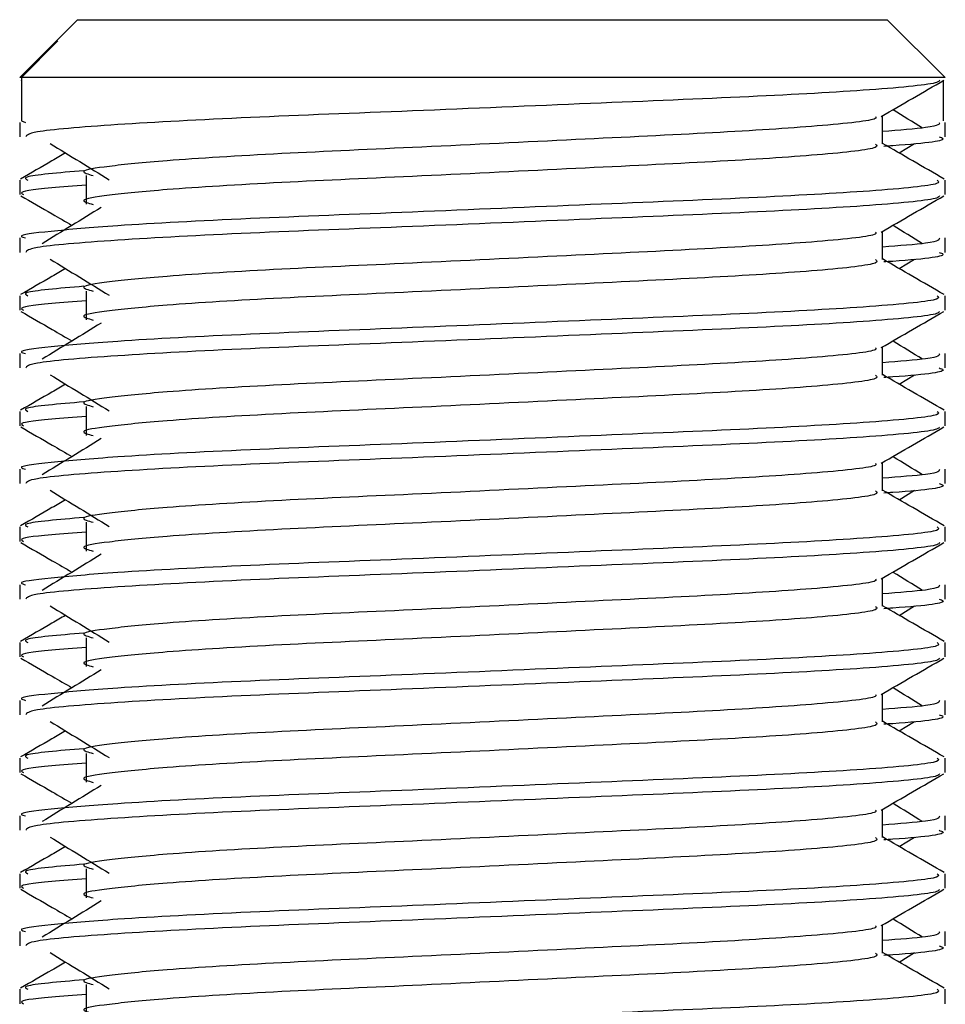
# Model space of a CAD drawing. Header units: millimetres. Extents: x 0 to 420, y 0 to 297.
# Tile 117 of 124: x 320.899 to 321.475, y 200.488 to 201.102. Entities that reach past the tile are written whole.
import ezdxf

# ---------------------------------------------------------------- set-up
doc = ezdxf.new("R2010")
doc.units = ezdxf.units.MM

msp = doc.modelspace()

# ---------------------------------------------------------------- linework, layer by layer
at = {"color": 7, "linetype": 'Continuous', "lineweight": 25}
for p, q in [((320.93473, 201.10217), (320.92096, 201.0884)), ((320.93473, 201.10217), (321.20889, 201.10217)), ((321.20889, 201.10217), (321.4393, 201.10217)), ((321.47534, 201.06613), (321.4393, 201.10217)), ((320.92095, 201.08839), (320.89869, 201.06613)), ((320.89977, 201.06613), (320.92254, 201.08898)), ((320.92096, 201.08839), (320.92254, 201.08898)), ((320.89977, 201.06613), (320.89869, 201.06613)), ((320.89937, 201.06444), (320.89977, 201.06421)), ((320.89977, 201.06613), (320.89977, 201.0391)), ((321.47534, 201.06613), (320.89977, 201.06613)), ((321.47426, 201.06421), (321.47426, 201.0391)), ((321.43633, 201.02468), (321.43633, 201.04225)), ((320.89869, 201.03812), (320.89869, 201.02914)), ((320.89977, 201.0391), (320.90229, 201.03812)), ((321.47534, 201.02914), (321.47534, 201.03812)), ((321.44672, 201.01904), (321.45637, 201.02494)), ((320.89869, 201.00207), (320.89869, 200.99308)), ((320.94019, 201.00505), (320.94019, 200.98703)), ((321.47534, 200.99308), (321.47534, 201.00207)), ((321.43633, 200.9526), (321.43633, 200.97017)), ((320.89869, 200.96604), (320.89869, 200.95706)), ((321.47534, 200.95706), (321.47534, 200.96604)), ((321.44672, 200.94695), (321.45637, 200.95286)), ((320.94019, 200.93297), (320.94019, 200.91495)), ((320.89869, 200.92999), (320.89869, 200.921)), ((321.47534, 200.921), (321.47534, 200.92999)), ((321.43633, 200.88052), (321.43633, 200.89809)), ((320.89869, 200.89396), (320.89869, 200.88497)), ((321.47534, 200.88497), (321.47534, 200.89396)), ((321.44672, 200.87487), (321.45637, 200.88078)), ((320.89869, 200.85791), (320.89869, 200.84892)), ((320.94019, 200.86089), (320.94019, 200.84287)), ((321.47534, 200.84892), (321.47534, 200.85791)), ((320.89869, 200.82188), (320.89869, 200.81289)), ((321.43633, 200.80843), (321.43633, 200.82601)), ((321.47534, 200.81289), (321.47534, 200.82188)), ((321.44672, 200.80279), (321.45637, 200.8087)), ((320.89869, 200.78583), (320.89869, 200.77684)), ((320.94019, 200.78881), (320.94019, 200.77079)), ((321.47534, 200.77684), (321.47534, 200.78583)), ((321.43633, 200.73635), (321.43633, 200.75393)), ((320.89869, 200.7498), (320.89869, 200.74081)), ((321.47534, 200.74081), (321.47534, 200.7498)), ((321.44672, 200.73071), (321.45637, 200.73662)), ((320.94019, 200.71673), (320.94019, 200.69871)), ((320.89869, 200.71375), (320.89869, 200.70476)), ((321.47534, 200.70476), (321.47534, 200.71375)), ((321.43633, 200.66427), (321.43633, 200.68184)), ((320.89869, 200.67771), (320.89869, 200.66873)), ((321.47534, 200.66873), (321.47534, 200.67771)), ((321.44672, 200.65863), (321.45637, 200.66454)), ((320.94019, 200.64464), (320.94019, 200.62662)), ((320.89869, 200.64166), (320.89869, 200.63268)), ((321.47534, 200.63268), (321.47534, 200.64166)), ((321.43633, 200.59219), (321.43633, 200.60976)), ((320.89869, 200.60563), (320.89869, 200.59665)), ((321.47534, 200.59665), (321.47534, 200.60563)), ((321.44672, 200.58655), (321.45637, 200.59245)), ((320.89869, 200.56958), (320.89869, 200.56059)), ((320.94019, 200.57256), (320.94019, 200.55454)), ((321.47534, 200.56059), (321.47534, 200.56958)), ((320.89869, 200.53355), (320.89869, 200.52457)), ((321.43633, 200.52011), (321.43633, 200.53768)), ((321.47534, 200.52457), (321.47534, 200.53355)), ((321.44672, 200.51446), (321.45637, 200.52037)), ((320.89869, 200.4975), (320.89869, 200.48851)), ((320.94019, 200.50048), (320.94019, 200.48246)), ((321.47534, 200.48851), (321.47534, 200.4975))]:
    msp.add_line(p, q, dxfattribs=at)
for points, knots in [([(321.4719, 201.06439), (321.47167, 201.06394), (321.47075, 201.06208), (321.4335, 201.05835), (321.35731, 201.05414), (321.25502, 201.04995), (321.14379, 201.04519), (321.03803, 201.04121), (320.95481, 201.03674), (320.90465, 201.03249), (320.90308, 201.03013), (320.90243, 201.02914)], [0, 0, 0, 0, 0.039912, 0.166158, 0.289058, 0.411836, 0.5381, 0.659517, 0.783982, 0.909693, 1, 1, 1, 1]), ([(321.43555, 201.0418), (321.44206, 201.04557), (321.4551, 201.05312), (321.46814, 201.06067), (321.47466, 201.06444)], [0, 0, 0, 0, 0.499936, 1, 1, 1, 1]), ([(321.46135, 201.03458), (321.45522, 201.03834), (321.44903, 201.04214), (321.44282, 201.04594), (321.44276, 201.04598)], [0, 0, 0, 0, 0.989832, 1, 1, 1, 1]), ([(321.4319, 201.04174), (321.4322, 201.04134), (321.43352, 201.03953), (321.39958, 201.03582), (321.33441, 201.03162), (321.2458, 201.02742), (321.14958, 201.02267), (321.05846, 201.01868), (320.99111, 201.01459), (320.95231, 201.01067), (320.93418, 201.0078), (320.94125, 201.00585), (320.9444, 201.00499)], [0, 0, 0, 0, 0.035107, 0.156135, 0.273953, 0.391653, 0.512699, 0.629093, 0.748412, 0.840135, 0.92875, 1, 1, 1, 1]), ([(321.47174, 201.03812), (321.4719, 201.03705), (321.47217, 201.03523), (321.44674, 201.03325), (321.43633, 201.03243)], [0, 0, 0, 0, 0.590683, 1, 1, 1, 1]), ([(320.91766, 201.02494), (320.92381, 201.02118), (320.93609, 201.01366), (320.94836, 201.00613), (320.95449, 201.00237)], [0, 0, 0, 0, 0.500011, 1, 1, 1, 1]), ([(321.43201, 201.02462), (321.4328, 201.02392), (321.43517, 201.02183), (321.40008, 201.0178), (321.33428, 201.0136), (321.24583, 201.0094), (321.14957, 201.00465), (321.05846, 201.00066), (320.99111, 200.99657), (320.95231, 200.99265), (320.93419, 200.98978), (320.94125, 200.98783), (320.94439, 200.98697)], [0, 0, 0, 0, 0.059132, 0.177163, 0.292064, 0.406849, 0.524898, 0.638409, 0.754774, 0.844226, 0.930647, 1, 1, 1, 1]), ([(321.4748, 201.00279), (321.46828, 201.00656), (321.45545, 201.01398), (321.44263, 201.0214), (321.43633, 201.02505)], [0, 0, 0, 0, 0.508368, 1, 1, 1, 1]), ([(321.4716, 201.02914), (321.47266, 201.0288), (321.47804, 201.02708), (321.46416, 201.02492), (321.43899, 201.02331), (321.4371, 201.02319)], [0, 0, 0, 0, 0.18373, 0.938556, 1, 1, 1, 1]), ([(320.92731, 201.01904), (320.92447, 201.01739), (320.91511, 201.01198), (320.90575, 201.00656), (320.89923, 201.00279)], [0, 0, 0, 0, 0.303338, 1, 1, 1, 1]), ([(320.93859, 201.00798), (320.92298, 201.00665), (320.89901, 201.00461), (320.90247, 201.00273), (320.90368, 201.00207)], [0, 0, 0, 0, 0.651043, 1, 1, 1, 1]), ([(321.47035, 201.00207), (321.47125, 201.00138), (321.47395, 200.9993), (321.43341, 200.99528), (321.35733, 200.99107), (321.25505, 200.98688), (321.14368, 200.98212), (321.03842, 200.97813), (320.96017, 200.97404), (320.91635, 200.97012), (320.89632, 200.96777), (320.90116, 200.96637), (320.90229, 200.96604)], [0, 0, 0, 0, 0.061077, 0.184512, 0.304677, 0.424721, 0.548174, 0.666888, 0.788581, 0.882129, 0.97251, 1, 1, 1, 1]), ([(320.94019, 200.99891), (320.93252, 200.99835), (320.90897, 200.99662), (320.89772, 200.9948), (320.90045, 200.99341), (320.90108, 200.99308)], [0, 0, 0, 0, 0.270543, 0.831179, 1, 1, 1, 1]), ([(320.89937, 200.99236), (320.90589, 200.98859), (320.91653, 200.98243), (320.92716, 200.97628), (320.93127, 200.9739)], [0, 0, 0, 0, 0.61317, 1, 1, 1, 1]), ([(321.4719, 200.99231), (321.47167, 200.99186), (321.47075, 200.99), (321.4335, 200.98627), (321.35731, 200.98206), (321.25502, 200.97787), (321.14379, 200.97311), (321.03803, 200.96912), (320.95481, 200.96466), (320.90465, 200.96041), (320.90308, 200.95805), (320.90243, 200.95706)], [0, 0, 0, 0, 0.039912, 0.166158, 0.289058, 0.411836, 0.5381, 0.659517, 0.783982, 0.909693, 1, 1, 1, 1]), ([(321.43555, 200.96972), (321.44206, 200.97349), (321.4551, 200.98104), (321.46814, 200.98859), (321.47466, 200.99236)], [0, 0, 0, 0, 0.499936, 1, 1, 1, 1]), ([(320.9495, 200.98507), (320.94336, 200.9813), (320.93107, 200.97378), (320.91881, 200.96626), (320.91268, 200.96249)], [0, 0, 0, 0, 0.49999, 1, 1, 1, 1]), ([(321.4319, 200.96966), (321.4322, 200.96926), (321.43352, 200.96745), (321.39958, 200.96374), (321.33441, 200.95954), (321.2458, 200.95534), (321.14958, 200.95058), (321.05846, 200.9466), (320.99111, 200.9425), (320.95231, 200.93859), (320.93418, 200.93571), (320.94125, 200.93377), (320.9444, 200.9329)], [0, 0, 0, 0, 0.035107, 0.156135, 0.273953, 0.391653, 0.512699, 0.629093, 0.748412, 0.840135, 0.92875, 1, 1, 1, 1]), ([(321.46135, 200.96249), (321.45522, 200.96626), (321.44903, 200.97006), (321.44282, 200.97386), (321.44276, 200.9739)], [0, 0, 0, 0, 0.989832, 1, 1, 1, 1]), ([(321.47174, 200.96604), (321.4719, 200.96497), (321.47217, 200.96314), (321.44674, 200.96116), (321.43633, 200.96035)], [0, 0, 0, 0, 0.590683, 1, 1, 1, 1]), ([(321.4716, 200.95706), (321.47266, 200.95672), (321.47804, 200.95499), (321.46416, 200.95284), (321.43899, 200.95123), (321.4371, 200.95111)], [0, 0, 0, 0, 0.18373, 0.938556, 1, 1, 1, 1]), ([(320.91766, 200.95286), (320.92381, 200.9491), (320.93609, 200.94157), (320.94836, 200.93405), (320.95449, 200.93029)], [0, 0, 0, 0, 0.500011, 1, 1, 1, 1]), ([(321.43201, 200.95254), (321.4328, 200.95184), (321.43517, 200.94975), (321.40008, 200.94572), (321.33428, 200.94152), (321.24583, 200.93732), (321.14957, 200.93256), (321.05846, 200.92858), (320.99111, 200.92448), (320.95231, 200.92057), (320.93419, 200.91769), (320.94125, 200.91575), (320.94439, 200.91489)], [0, 0, 0, 0, 0.059132, 0.1771634, 0.2920638, 0.4068492, 0.5248979, 0.6384095, 0.7547738, 0.8442256, 0.9306466, 1, 1, 1, 1]), ([(321.4748, 200.93071), (321.46828, 200.93448), (321.45545, 200.9419), (321.44263, 200.94932), (321.43633, 200.95297)], [0, 0, 0, 0, 0.508368, 1, 1, 1, 1]), ([(320.92731, 200.94695), (320.92447, 200.94531), (320.91511, 200.93989), (320.90575, 200.93448), (320.89923, 200.93071)], [0, 0, 0, 0, 0.303338, 1, 1, 1, 1]), ([(320.93859, 200.9359), (320.92298, 200.93457), (320.89901, 200.93253), (320.90247, 200.93065), (320.90368, 200.92999)], [0, 0, 0, 0, 0.651043, 1, 1, 1, 1]), ([(321.47035, 200.92999), (321.47125, 200.9293), (321.47395, 200.92721), (321.43341, 200.9232), (321.35733, 200.91899), (321.25505, 200.9148), (321.14368, 200.91004), (321.03842, 200.90605), (320.96017, 200.90196), (320.91635, 200.89804), (320.89632, 200.89568), (320.90116, 200.89429), (320.90229, 200.89396)], [0, 0, 0, 0, 0.061077, 0.184512, 0.304677, 0.424721, 0.548174, 0.666888, 0.788581, 0.882129, 0.97251, 1, 1, 1, 1]), ([(320.94019, 200.92683), (320.93252, 200.92627), (320.90897, 200.92454), (320.89772, 200.92271), (320.90045, 200.92132), (320.90108, 200.921)], [0, 0, 0, 0, 0.270543, 0.831179, 1, 1, 1, 1]), ([(320.89937, 200.92028), (320.90589, 200.9165), (320.91653, 200.91035), (320.92716, 200.9042), (320.93127, 200.90181)], [0, 0, 0, 0, 0.61317, 1, 1, 1, 1]), ([(321.4719, 200.92023), (321.47167, 200.91978), (321.47075, 200.91792), (321.4335, 200.91418), (321.35731, 200.90998), (321.25502, 200.90579), (321.14379, 200.90103), (321.03803, 200.89704), (320.95481, 200.89258), (320.90465, 200.88833), (320.90308, 200.88596), (320.90243, 200.88497)], [0, 0, 0, 0, 0.039912, 0.166158, 0.289058, 0.411836, 0.5381, 0.659517, 0.783982, 0.909693, 1, 1, 1, 1]), ([(321.43555, 200.89764), (321.44206, 200.90141), (321.4551, 200.90896), (321.46814, 200.9165), (321.47466, 200.92028)], [0, 0, 0, 0, 0.499936, 1, 1, 1, 1]), ([(320.9495, 200.91298), (320.94336, 200.90922), (320.93107, 200.9017), (320.91881, 200.89417), (320.91268, 200.89041)], [0, 0, 0, 0, 0.49999, 1, 1, 1, 1]), ([(321.46135, 200.89041), (321.45522, 200.89417), (321.44903, 200.89797), (321.44282, 200.90178), (321.44276, 200.90181)], [0, 0, 0, 0, 0.989832, 1, 1, 1, 1]), ([(321.4319, 200.89758), (321.4322, 200.89717), (321.43352, 200.89536), (321.39958, 200.89165), (321.33441, 200.88746), (321.2458, 200.88326), (321.14958, 200.8785), (321.05846, 200.87452), (320.99111, 200.87042), (320.95231, 200.86651), (320.93418, 200.86363), (320.94125, 200.86169), (320.9444, 200.86082)], [0, 0, 0, 0, 0.035107, 0.156135, 0.273953, 0.391653, 0.512699, 0.629093, 0.748412, 0.840135, 0.92875, 1, 1, 1, 1]), ([(321.47174, 200.89396), (321.4719, 200.89288), (321.47217, 200.89106), (321.44674, 200.88908), (321.43633, 200.88827)], [0, 0, 0, 0, 0.590683, 1, 1, 1, 1]), ([(321.4716, 200.88497), (321.47266, 200.88464), (321.47804, 200.88291), (321.46416, 200.88076), (321.43899, 200.87915), (321.4371, 200.87903)], [0, 0, 0, 0, 0.18373, 0.938556, 1, 1, 1, 1]), ([(320.91766, 200.88078), (320.92381, 200.87702), (320.93609, 200.86949), (320.94836, 200.86197), (320.95449, 200.8582)], [0, 0, 0, 0, 0.5000113, 1, 1, 1, 1]), ([(321.43201, 200.88046), (321.4328, 200.87976), (321.43517, 200.87767), (321.40008, 200.87364), (321.33428, 200.86943), (321.24583, 200.86524), (321.14957, 200.86048), (321.05846, 200.85649), (320.99111, 200.8524), (320.95231, 200.84849), (320.93419, 200.84561), (320.94125, 200.84367), (320.94439, 200.84281)], [0, 0, 0, 0, 0.059132, 0.177163, 0.292064, 0.406849, 0.524898, 0.638409, 0.754774, 0.844226, 0.930647, 1, 1, 1, 1]), ([(321.4748, 200.85863), (321.46828, 200.8624), (321.45545, 200.86982), (321.44263, 200.87724), (321.43633, 200.88089)], [0, 0, 0, 0, 0.5083681, 1, 1, 1, 1]), ([(320.92731, 200.87487), (320.92447, 200.87323), (320.91511, 200.86781), (320.90575, 200.8624), (320.89923, 200.85863)], [0, 0, 0, 0, 0.303338, 1, 1, 1, 1]), ([(321.47035, 200.85791), (321.47125, 200.85722), (321.47395, 200.85513), (321.43341, 200.85112), (321.35733, 200.84691), (321.25505, 200.84271), (321.14368, 200.83796), (321.03842, 200.83397), (320.96017, 200.82988), (320.91635, 200.82596), (320.89632, 200.8236), (320.90116, 200.8222), (320.90229, 200.82188)], [0, 0, 0, 0, 0.061077, 0.184512, 0.304677, 0.424721, 0.548174, 0.666888, 0.788581, 0.882129, 0.97251, 1, 1, 1, 1]), ([(320.93859, 200.86381), (320.92298, 200.86249), (320.89901, 200.86045), (320.90247, 200.85857), (320.90368, 200.85791)], [0, 0, 0, 0, 0.651043, 1, 1, 1, 1]), ([(320.94019, 200.85475), (320.93252, 200.85418), (320.90897, 200.85246), (320.89772, 200.85063), (320.90045, 200.84924), (320.90108, 200.84892)], [0, 0, 0, 0, 0.270543, 0.831179, 1, 1, 1, 1]), ([(320.89937, 200.8482), (320.90589, 200.84442), (320.91653, 200.83827), (320.92716, 200.83211), (320.93127, 200.82973)], [0, 0, 0, 0, 0.61317, 1, 1, 1, 1]), ([(321.4719, 200.84815), (321.47167, 200.8477), (321.47075, 200.84584), (321.4335, 200.8421), (321.35731, 200.8379), (321.25502, 200.8337), (321.14379, 200.82895), (321.03803, 200.82496), (320.95481, 200.8205), (320.90465, 200.81625), (320.90308, 200.81388), (320.90243, 200.81289)], [0, 0, 0, 0, 0.039912, 0.166158, 0.289058, 0.411836, 0.5381, 0.659517, 0.783982, 0.909693, 1, 1, 1, 1]), ([(321.43555, 200.82556), (321.44206, 200.82933), (321.4551, 200.83688), (321.46814, 200.84442), (321.47466, 200.8482)], [0, 0, 0, 0, 0.499936, 1, 1, 1, 1]), ([(320.9495, 200.8409), (320.94336, 200.83714), (320.93107, 200.82962), (320.91881, 200.82209), (320.91268, 200.81833)], [0, 0, 0, 0, 0.49999, 1, 1, 1, 1]), ([(321.46135, 200.81833), (321.45522, 200.82209), (321.44903, 200.82589), (321.44282, 200.82969), (321.44276, 200.82973)], [0, 0, 0, 0, 0.9898318, 1, 1, 1, 1]), ([(321.4319, 200.8255), (321.4322, 200.82509), (321.43352, 200.82328), (321.39958, 200.81957), (321.33441, 200.81538), (321.2458, 200.81118), (321.14958, 200.80642), (321.05846, 200.80243), (320.99111, 200.79834), (320.95231, 200.79443), (320.93418, 200.79155), (320.94125, 200.78961), (320.9444, 200.78874)], [0, 0, 0, 0, 0.035107, 0.156135, 0.273953, 0.391653, 0.512699, 0.629093, 0.748412, 0.840135, 0.92875, 1, 1, 1, 1]), ([(321.47174, 200.82188), (321.4719, 200.8208), (321.47217, 200.81898), (321.44674, 200.817), (321.43633, 200.81619)], [0, 0, 0, 0, 0.590683, 1, 1, 1, 1]), ([(320.91766, 200.8087), (320.92381, 200.80494), (320.93609, 200.79741), (320.94836, 200.78989), (320.95449, 200.78612)], [0, 0, 0, 0, 0.500011, 1, 1, 1, 1]), ([(321.4748, 200.78655), (321.46828, 200.79032), (321.45545, 200.79774), (321.44263, 200.80516), (321.43633, 200.80881)], [0, 0, 0, 0, 0.508368, 1, 1, 1, 1]), ([(321.4716, 200.81289), (321.47266, 200.81256), (321.47804, 200.81083), (321.46416, 200.80868), (321.43899, 200.80707), (321.4371, 200.80695)], [0, 0, 0, 0, 0.18373, 0.938556, 1, 1, 1, 1]), ([(320.92731, 200.80279), (320.92447, 200.80115), (320.91511, 200.79573), (320.90575, 200.79032), (320.89923, 200.78655)], [0, 0, 0, 0, 0.303338, 1, 1, 1, 1]), ([(321.43201, 200.80838), (321.4328, 200.80768), (321.43517, 200.80559), (321.40008, 200.80156), (321.33428, 200.79735), (321.24583, 200.79316), (321.14957, 200.7884), (321.05846, 200.78441), (320.99111, 200.78032), (320.95231, 200.77641), (320.93419, 200.77353), (320.94125, 200.77159), (320.94439, 200.77073)], [0, 0, 0, 0, 0.059132, 0.1771634, 0.2920638, 0.4068492, 0.5248979, 0.6384095, 0.7547738, 0.8442256, 0.9306466, 1, 1, 1, 1]), ([(320.93859, 200.79173), (320.92298, 200.7904), (320.89901, 200.78836), (320.90247, 200.78648), (320.90368, 200.78583)], [0, 0, 0, 0, 0.651043, 1, 1, 1, 1]), ([(321.47035, 200.78583), (321.47125, 200.78514), (321.47395, 200.78305), (321.43341, 200.77903), (321.35733, 200.77483), (321.25505, 200.77063), (321.14368, 200.76587), (321.03842, 200.76189), (320.96017, 200.7578), (320.91635, 200.75388), (320.89632, 200.75152), (320.90116, 200.75012), (320.90229, 200.7498)], [0, 0, 0, 0, 0.061077, 0.184512, 0.304677, 0.424721, 0.548174, 0.666888, 0.788581, 0.882129, 0.97251, 1, 1, 1, 1]), ([(320.94019, 200.78266), (320.93252, 200.7821), (320.90897, 200.78038), (320.89772, 200.77855), (320.90045, 200.77716), (320.90108, 200.77684)], [0, 0, 0, 0, 0.270543, 0.831179, 1, 1, 1, 1]), ([(320.89937, 200.77611), (320.90589, 200.77234), (320.91653, 200.76619), (320.92716, 200.76003), (320.93127, 200.75765)], [0, 0, 0, 0, 0.61317, 1, 1, 1, 1]), ([(321.4719, 200.77606), (321.47167, 200.77562), (321.47075, 200.77376), (321.4335, 200.77002), (321.35731, 200.76582), (321.25502, 200.76162), (321.14379, 200.75686), (321.03803, 200.75288), (320.95481, 200.74842), (320.90465, 200.74417), (320.90308, 200.7418), (320.90243, 200.74081)], [0, 0, 0, 0, 0.039912, 0.166158, 0.289058, 0.411836, 0.5381, 0.659517, 0.783982, 0.909693, 1, 1, 1, 1]), ([(321.43555, 200.75347), (321.44206, 200.75725), (321.4551, 200.7648), (321.46814, 200.77234), (321.47466, 200.77611)], [0, 0, 0, 0, 0.499936, 1, 1, 1, 1]), ([(320.9495, 200.76882), (320.94336, 200.76506), (320.93107, 200.75753), (320.91881, 200.75001), (320.91268, 200.74625)], [0, 0, 0, 0, 0.49999, 1, 1, 1, 1]), ([(321.4319, 200.75342), (321.4322, 200.75301), (321.43352, 200.7512), (321.39958, 200.74749), (321.33441, 200.74329), (321.2458, 200.7391), (321.14958, 200.73434), (321.05846, 200.73035), (320.99111, 200.72626), (320.95231, 200.72235), (320.93418, 200.71947), (320.94125, 200.71753), (320.9444, 200.71666)], [0, 0, 0, 0, 0.035107, 0.156135, 0.273953, 0.391653, 0.512699, 0.629093, 0.748412, 0.840135, 0.92875, 1, 1, 1, 1]), ([(321.46135, 200.74625), (321.45522, 200.75001), (321.44903, 200.75381), (321.44282, 200.75761), (321.44276, 200.75765)], [0, 0, 0, 0, 0.989832, 1, 1, 1, 1]), ([(321.47174, 200.7498), (321.4719, 200.74872), (321.47217, 200.7469), (321.44674, 200.74492), (321.43633, 200.74411)], [0, 0, 0, 0, 0.590683, 1, 1, 1, 1]), ([(320.91766, 200.73662), (320.92381, 200.73286), (320.93609, 200.72533), (320.94836, 200.7178), (320.95449, 200.71404)], [0, 0, 0, 0, 0.5000113, 1, 1, 1, 1]), ([(321.43201, 200.7363), (321.4328, 200.7356), (321.43517, 200.7335), (321.40008, 200.72948), (321.33428, 200.72527), (321.24583, 200.72108), (321.14957, 200.71632), (321.05846, 200.71233), (320.99111, 200.70824), (320.95231, 200.70433), (320.93419, 200.70145), (320.94125, 200.69951), (320.94439, 200.69864)], [0, 0, 0, 0, 0.059132, 0.1771634, 0.2920638, 0.4068492, 0.5248979, 0.6384095, 0.7547738, 0.8442256, 0.9306466, 1, 1, 1, 1]), ([(321.4748, 200.71446), (321.46828, 200.71824), (321.45545, 200.72566), (321.44263, 200.73308), (321.43633, 200.73673)], [0, 0, 0, 0, 0.5083681, 1, 1, 1, 1]), ([(321.4716, 200.74081), (321.47266, 200.74047), (321.47804, 200.73875), (321.46416, 200.7366), (321.43899, 200.73499), (321.4371, 200.73486)], [0, 0, 0, 0, 0.18373, 0.938556, 1, 1, 1, 1]), ([(320.92731, 200.73071), (320.92447, 200.72907), (320.91511, 200.72365), (320.90575, 200.71824), (320.89923, 200.71446)], [0, 0, 0, 0, 0.3033381, 1, 1, 1, 1]), ([(320.93859, 200.71965), (320.92298, 200.71832), (320.89901, 200.71628), (320.90247, 200.7144), (320.90368, 200.71375)], [0, 0, 0, 0, 0.651043, 1, 1, 1, 1]), ([(321.47035, 200.71375), (321.47125, 200.71305), (321.47395, 200.71097), (321.43341, 200.70695), (321.35733, 200.70275), (321.25505, 200.69855), (321.14368, 200.69379), (321.03842, 200.68981), (320.96017, 200.68572), (320.91635, 200.6818), (320.89632, 200.67944), (320.90116, 200.67804), (320.90229, 200.67771)], [0, 0, 0, 0, 0.061077, 0.184512, 0.304677, 0.424721, 0.548174, 0.666888, 0.788581, 0.882129, 0.97251, 1, 1, 1, 1]), ([(320.94019, 200.71058), (320.93252, 200.71002), (320.90897, 200.7083), (320.89772, 200.70647), (320.90045, 200.70508), (320.90108, 200.70476)], [0, 0, 0, 0, 0.270543, 0.831179, 1, 1, 1, 1]), ([(320.89937, 200.70403), (320.90589, 200.70026), (320.91653, 200.69411), (320.92716, 200.68795), (320.93127, 200.68557)], [0, 0, 0, 0, 0.61317, 1, 1, 1, 1]), ([(321.4719, 200.70398), (321.47167, 200.70354), (321.47075, 200.70168), (321.4335, 200.69794), (321.35731, 200.69374), (321.25502, 200.68954), (321.14379, 200.68478), (321.03803, 200.6808), (320.95481, 200.67634), (320.90465, 200.67208), (320.90308, 200.66972), (320.90243, 200.66873)], [0, 0, 0, 0, 0.0399117, 0.1661575, 0.2890582, 0.4118359, 0.5381002, 0.6595169, 0.7839817, 0.9096926, 1, 1, 1, 1]), ([(321.43555, 200.68139), (321.44206, 200.68517), (321.4551, 200.69271), (321.46814, 200.70026), (321.47466, 200.70403)], [0, 0, 0, 0, 0.499936, 1, 1, 1, 1]), ([(320.9495, 200.69674), (320.94336, 200.69298), (320.93107, 200.68545), (320.91881, 200.67793), (320.91268, 200.67417)], [0, 0, 0, 0, 0.49999, 1, 1, 1, 1]), ([(321.4319, 200.68134), (321.4322, 200.68093), (321.43352, 200.67912), (321.39958, 200.67541), (321.33441, 200.67121), (321.2458, 200.66702), (321.14958, 200.66226), (321.05846, 200.65827), (320.99111, 200.65418), (320.95231, 200.65027), (320.93418, 200.64739), (320.94125, 200.64544), (320.9444, 200.64458)], [0, 0, 0, 0, 0.035107, 0.156135, 0.273953, 0.391653, 0.512699, 0.629093, 0.748412, 0.840135, 0.92875, 1, 1, 1, 1]), ([(321.46135, 200.67417), (321.45522, 200.67793), (321.44903, 200.68173), (321.44282, 200.68553), (321.44276, 200.68557)], [0, 0, 0, 0, 0.989832, 1, 1, 1, 1]), ([(321.47174, 200.67771), (321.4719, 200.67664), (321.47217, 200.67482), (321.44674, 200.67284), (321.43633, 200.67203)], [0, 0, 0, 0, 0.590683, 1, 1, 1, 1]), ([(321.4716, 200.66873), (321.47266, 200.66839), (321.47804, 200.66667), (321.46416, 200.66452), (321.43899, 200.6629), (321.4371, 200.66278)], [0, 0, 0, 0, 0.18373, 0.938556, 1, 1, 1, 1]), ([(320.91766, 200.66454), (320.92381, 200.66077), (320.93609, 200.65325), (320.94836, 200.64572), (320.95449, 200.64196)], [0, 0, 0, 0, 0.500011, 1, 1, 1, 1]), ([(321.43201, 200.66422), (321.4328, 200.66352), (321.43517, 200.66142), (321.40008, 200.6574), (321.33428, 200.65319), (321.24583, 200.649), (321.14957, 200.64424), (321.05846, 200.64025), (320.99111, 200.63616), (320.95231, 200.63225), (320.93419, 200.62937), (320.94125, 200.62743), (320.94439, 200.62656)], [0, 0, 0, 0, 0.059132, 0.1771634, 0.2920638, 0.4068492, 0.5248979, 0.6384095, 0.7547738, 0.8442256, 0.9306466, 1, 1, 1, 1]), ([(321.4748, 200.64238), (321.46828, 200.64615), (321.45545, 200.65357), (321.44263, 200.661), (321.43633, 200.66465)], [0, 0, 0, 0, 0.508368, 1, 1, 1, 1]), ([(320.92731, 200.65863), (320.92447, 200.65698), (320.91511, 200.65157), (320.90575, 200.64615), (320.89923, 200.64238)], [0, 0, 0, 0, 0.3033381, 1, 1, 1, 1]), ([(320.93859, 200.64757), (320.92298, 200.64624), (320.89901, 200.6442), (320.90247, 200.64232), (320.90368, 200.64166)], [0, 0, 0, 0, 0.6510435, 1, 1, 1, 1]), ([(321.47035, 200.64166), (321.47125, 200.64097), (321.47395, 200.63889), (321.43341, 200.63487), (321.35733, 200.63066), (321.25505, 200.62647), (321.14368, 200.62171), (321.03842, 200.61772), (320.96017, 200.61363), (320.91635, 200.60972), (320.89632, 200.60736), (320.90116, 200.60596), (320.90229, 200.60563)], [0, 0, 0, 0, 0.061077, 0.184512, 0.304677, 0.424721, 0.548174, 0.666888, 0.788581, 0.882129, 0.97251, 1, 1, 1, 1]), ([(320.94019, 200.6385), (320.93252, 200.63794), (320.90897, 200.63622), (320.89772, 200.63439), (320.90045, 200.633), (320.90108, 200.63268)], [0, 0, 0, 0, 0.270543, 0.831179, 1, 1, 1, 1]), ([(320.89937, 200.63195), (320.90589, 200.62818), (320.91653, 200.62202), (320.92716, 200.61587), (320.93127, 200.61349)], [0, 0, 0, 0, 0.61317, 1, 1, 1, 1]), ([(321.4719, 200.6319), (321.47167, 200.63145), (321.47075, 200.62959), (321.4335, 200.62586), (321.35731, 200.62165), (321.25502, 200.61746), (321.14379, 200.6127), (321.03803, 200.60872), (320.95481, 200.60425), (320.90465, 200.6), (320.90308, 200.59764), (320.90243, 200.59665)], [0, 0, 0, 0, 0.039912, 0.166158, 0.289058, 0.411836, 0.5381, 0.659517, 0.783982, 0.909693, 1, 1, 1, 1]), ([(321.43555, 200.60931), (321.44206, 200.61308), (321.4551, 200.62063), (321.46814, 200.62818), (321.47466, 200.63195)], [0, 0, 0, 0, 0.499936, 1, 1, 1, 1]), ([(320.9495, 200.62466), (320.94336, 200.6209), (320.93107, 200.61337), (320.91881, 200.60585), (320.91268, 200.60209)], [0, 0, 0, 0, 0.49999, 1, 1, 1, 1]), ([(321.46135, 200.60209), (321.45522, 200.60585), (321.44903, 200.60965), (321.44282, 200.61345), (321.44276, 200.61349)], [0, 0, 0, 0, 0.989832, 1, 1, 1, 1]), ([(321.4319, 200.60926), (321.4322, 200.60885), (321.43352, 200.60704), (321.39958, 200.60333), (321.33441, 200.59913), (321.2458, 200.59493), (321.14958, 200.59018), (321.05846, 200.58619), (320.99111, 200.5821), (320.95231, 200.57818), (320.93418, 200.57531), (320.94125, 200.57336), (320.9444, 200.5725)], [0, 0, 0, 0, 0.035107, 0.156135, 0.273953, 0.391653, 0.512699, 0.629093, 0.748412, 0.840135, 0.92875, 1, 1, 1, 1]), ([(321.47174, 200.60563), (321.4719, 200.60456), (321.47217, 200.60274), (321.44674, 200.60076), (321.43633, 200.59994)], [0, 0, 0, 0, 0.590683, 1, 1, 1, 1]), ([(321.4716, 200.59665), (321.47266, 200.59631), (321.47804, 200.59459), (321.46416, 200.59244), (321.43899, 200.59082), (321.4371, 200.5907)], [0, 0, 0, 0, 0.18373, 0.938556, 1, 1, 1, 1]), ([(320.91766, 200.59245), (320.92381, 200.58869), (320.93609, 200.58117), (320.94836, 200.57364), (320.95449, 200.56988)], [0, 0, 0, 0, 0.500011, 1, 1, 1, 1]), ([(321.43201, 200.59213), (321.4328, 200.59144), (321.43517, 200.58934), (321.40008, 200.58531), (321.33428, 200.58111), (321.24583, 200.57691), (321.14957, 200.57216), (321.05846, 200.56817), (320.99111, 200.56408), (320.95231, 200.56016), (320.93419, 200.55729), (320.94125, 200.55534), (320.94439, 200.55448)], [0, 0, 0, 0, 0.059132, 0.177163, 0.292064, 0.406849, 0.524898, 0.638409, 0.754774, 0.844226, 0.930647, 1, 1, 1, 1]), ([(321.4748, 200.5703), (321.46828, 200.57407), (321.45545, 200.58149), (321.44263, 200.58891), (321.43633, 200.59256)], [0, 0, 0, 0, 0.5083681, 1, 1, 1, 1]), ([(320.92731, 200.58655), (320.92447, 200.5849), (320.91511, 200.57949), (320.90575, 200.57407), (320.89923, 200.5703)], [0, 0, 0, 0, 0.303338, 1, 1, 1, 1]), ([(320.93859, 200.57549), (320.92298, 200.57416), (320.89901, 200.57212), (320.90247, 200.57024), (320.90368, 200.56958)], [0, 0, 0, 0, 0.651043, 1, 1, 1, 1]), ([(321.47035, 200.56958), (321.47125, 200.56889), (321.47395, 200.56681), (321.43341, 200.56279), (321.35733, 200.55858), (321.25505, 200.55439), (321.14368, 200.54963), (321.03842, 200.54564), (320.96017, 200.54155), (320.91635, 200.53763), (320.89632, 200.53528), (320.90116, 200.53388), (320.90229, 200.53355)], [0, 0, 0, 0, 0.061077, 0.184512, 0.304677, 0.424721, 0.548174, 0.666888, 0.788581, 0.882129, 0.97251, 1, 1, 1, 1]), ([(320.94019, 200.56642), (320.93252, 200.56586), (320.90897, 200.56413), (320.89772, 200.56231), (320.90045, 200.56092), (320.90108, 200.56059)], [0, 0, 0, 0, 0.270543, 0.831179, 1, 1, 1, 1]), ([(320.89937, 200.55987), (320.90589, 200.5561), (320.91653, 200.54994), (320.92716, 200.54379), (320.93127, 200.54141)], [0, 0, 0, 0, 0.61317, 1, 1, 1, 1]), ([(321.4719, 200.55982), (321.47167, 200.55937), (321.47075, 200.55751), (321.4335, 200.55378), (321.35731, 200.54957), (321.25502, 200.54538), (321.14379, 200.54062), (321.03803, 200.53663), (320.95481, 200.53217), (320.90465, 200.52792), (320.90308, 200.52556), (320.90243, 200.52457)], [0, 0, 0, 0, 0.039912, 0.166158, 0.289058, 0.411836, 0.5381, 0.659517, 0.783982, 0.909693, 1, 1, 1, 1]), ([(321.43555, 200.53723), (321.44206, 200.541), (321.4551, 200.54855), (321.46814, 200.5561), (321.47466, 200.55987)], [0, 0, 0, 0, 0.499936, 1, 1, 1, 1]), ([(320.9495, 200.55258), (320.94336, 200.54881), (320.93107, 200.54129), (320.91881, 200.53377), (320.91268, 200.53)], [0, 0, 0, 0, 0.49999, 1, 1, 1, 1]), ([(321.46135, 200.53), (321.45522, 200.53377), (321.44903, 200.53757), (321.44282, 200.54137), (321.44276, 200.54141)], [0, 0, 0, 0, 0.989832, 1, 1, 1, 1]), ([(321.4319, 200.53717), (321.4322, 200.53677), (321.43352, 200.53496), (321.39958, 200.53125), (321.33441, 200.52705), (321.2458, 200.52285), (321.14958, 200.51809), (321.05846, 200.51411), (320.99111, 200.51002), (320.95231, 200.5061), (320.93418, 200.50322), (320.94125, 200.50128), (320.9444, 200.50041)], [0, 0, 0, 0, 0.0351066, 0.1561349, 0.2739528, 0.3916527, 0.5126988, 0.6290926, 0.7484115, 0.8401345, 0.9287498, 1, 1, 1, 1]), ([(321.47174, 200.53355), (321.4719, 200.53248), (321.47217, 200.53065), (321.44674, 200.52867), (321.43633, 200.52786)], [0, 0, 0, 0, 0.590683, 1, 1, 1, 1]), ([(320.91766, 200.52037), (320.92381, 200.51661), (320.93609, 200.50909), (320.94836, 200.50156), (320.95449, 200.4978)], [0, 0, 0, 0, 0.500011, 1, 1, 1, 1]), ([(321.43201, 200.52005), (321.4328, 200.51935), (321.43517, 200.51726), (321.40008, 200.51323), (321.33428, 200.50903), (321.24583, 200.50483), (321.14957, 200.50007), (321.05846, 200.49609), (320.99111, 200.49199), (320.95231, 200.48808), (320.93419, 200.4852), (320.94125, 200.48326), (320.94439, 200.4824)], [0, 0, 0, 0, 0.059132, 0.177163, 0.292064, 0.406849, 0.524898, 0.638409, 0.754774, 0.844226, 0.930647, 1, 1, 1, 1]), ([(321.4748, 200.49822), (321.46828, 200.50199), (321.45545, 200.50941), (321.44263, 200.51683), (321.43633, 200.52048)], [0, 0, 0, 0, 0.508368, 1, 1, 1, 1]), ([(321.4716, 200.52457), (321.47266, 200.52423), (321.47804, 200.5225), (321.46416, 200.52035), (321.43899, 200.51874), (321.4371, 200.51862)], [0, 0, 0, 0, 0.18373, 0.938556, 1, 1, 1, 1]), ([(320.92731, 200.51446), (320.92447, 200.51282), (320.91511, 200.50741), (320.90575, 200.50199), (320.89923, 200.49822)], [0, 0, 0, 0, 0.303338, 1, 1, 1, 1]), ([(320.93859, 200.50341), (320.92298, 200.50208), (320.89901, 200.50004), (320.90247, 200.49816), (320.90368, 200.4975)], [0, 0, 0, 0, 0.651043, 1, 1, 1, 1]), ([(321.47035, 200.4975), (321.47125, 200.49681), (321.47395, 200.49472), (321.43341, 200.49071), (321.35733, 200.4865), (321.25505, 200.48231), (321.14368, 200.47755), (321.03842, 200.47356), (320.96017, 200.46947), (320.91635, 200.46555), (320.89632, 200.4632), (320.90116, 200.4618), (320.90229, 200.46147)], [0, 0, 0, 0, 0.061077, 0.184512, 0.304677, 0.424721, 0.548174, 0.666888, 0.788581, 0.882129, 0.97251, 1, 1, 1, 1]), ([(320.94019, 200.49434), (320.93252, 200.49378), (320.90897, 200.49205), (320.89772, 200.49022), (320.90045, 200.48883), (320.90108, 200.48851)], [0, 0, 0, 0, 0.270543, 0.831179, 1, 1, 1, 1])]:
    msp.add_open_spline(points, degree=3, knots=knots, dxfattribs=at)

doc.saveas('drawing.dxf')
